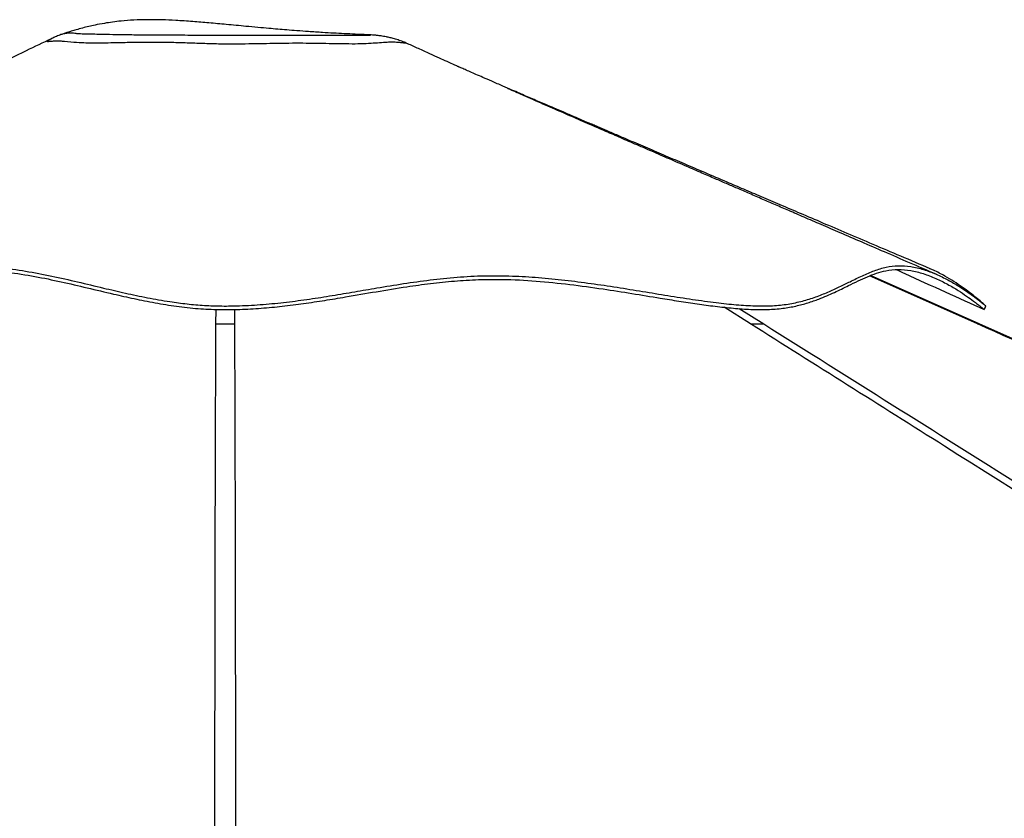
# Model space of a CAD drawing. Header units: millimetres. Extents: x 20 to 26059, y 28 to 17638.
# Tile 38 of 73: x 12293 to 13284, y 7490 to 8294. Entities that reach past the tile are written whole.
import ezdxf

# ---------------------------------------------------------------- set-up
doc = ezdxf.new("R2010")
doc.units = ezdxf.units.MM

msp = doc.modelspace()

# ---------------------------------------------------------------- linework, layer by layer
at = {"color": 7, "linetype": 'Continuous', "lineweight": 25, "ltscale": 2}
for p, q in [((12642.88, 8278.96), (12642.76, 8278.96)), ((13258.97, 7987.87), (13149.46, 8036.6))]:
    msp.add_line(p, q, dxfattribs=at)
at = {"color": 8, "linetype": 'Continuous', "lineweight": 25, "ltscale": 2}
for p, q in [((13257.29, 7987.83), (13148.6, 8036.27)), ((12490.51, 7987.83), (12490.63, 8002.5)), ((12509.08, 8002.5), (12509.2, 7987.83)), ((13028.83, 7987.83), (13002.1, 8004.74)), ((13017.33, 8003.35), (13042.05, 7987.83))]:
    msp.add_line(p, q, dxfattribs=at)
at = {"color": 7, "linetype": 'Continuous', "lineweight": 25, "ltscale": 2, "flags": 128}
msp.add_lwpolyline([(15919.73, 6804.9), (14036.02, 7642.3), (13258.96, 7987.85)], dxfattribs=at)
at = {"color": 7, "linetype": 'Continuous', "lineweight": 25, "ltscale": 2}
for points, knots in [([(12642.76, 8278.96), (12642.72, 8278.97), (12638.72, 8279.12), (12630.99, 8279.47), (12619.77, 8280.01), (12608.77, 8280.6), (12596.84, 8281.3), (12584.49, 8282.1), (12572.51, 8282.97), (12562.18, 8283.77), (12552.78, 8284.54), (12543.13, 8285.38), (12532.44, 8286.34), (12518.18, 8287.68), (12501.72, 8289.26), (12483.86, 8290.93), (12466.92, 8292.35), (12451.11, 8293.41), (12435.96, 8294.04), (12421.85, 8294.2), (12408.14, 8293.82), (12396.35, 8292.94), (12386.48, 8291.8), (12377.71, 8290.46), (12369.79, 8288.96), (12362.45, 8287.33), (12356.12, 8285.76), (12350.21, 8284.13), (12345.21, 8282.63), (12341.19, 8281.36), (12338.95, 8280.64), (12337.97, 8280.31), (12337.91, 8280.29)], [0, 0, 0, 0, 0.000451, 0.038416, 0.074141, 0.108051, 0.144282, 0.189832, 0.228529, 0.261194, 0.290419, 0.320071, 0.355112, 0.39418, 0.458247, 0.51402, 0.566216, 0.621151, 0.665821, 0.711628, 0.756827, 0.798231, 0.826469, 0.85434, 0.886683, 0.908233, 0.931121, 0.953436, 0.971331, 0.985568, 0.999206, 1, 1, 1, 1]), ([(12337.78, 8280.24), (12336.69, 8279.87), (12334.16, 8279.03), (12329.84, 8277.31), (12326.53, 8275.91), (12324.76, 8275.01), (12324.66, 8274.96)], [0, 0, 0, 0, 0.259955, 0.601706, 0.977801, 1, 1, 1, 1]), ([(12337.78, 8280.24), (12337.78, 8280.24), (12337.76, 8280.25), (12337.85, 8280.26), (12337.92, 8280.27)], [0, 0, 0, 0, 0.225001, 1, 1, 1, 1]), ([(12683.67, 8269.91), (12682.54, 8270.41), (12679.72, 8271.7), (12675.18, 8273.36), (12670.32, 8274.9), (12665.99, 8276.03), (12662.32, 8276.83), (12659.32, 8277.39), (12656.86, 8277.77), (12654.78, 8278.05), (12652.97, 8278.26), (12651.3, 8278.43), (12649.63, 8278.57), (12647.78, 8278.71), (12645.56, 8278.84), (12643.85, 8278.92), (12642.88, 8278.96)], [0, 0, 0, 0, 0.06148, 0.15467, 0.240869, 0.316993, 0.380803, 0.433801, 0.479957, 0.523511, 0.568588, 0.618114, 0.677232, 0.753208, 0.859848, 1, 1, 1, 1]), ([(12324.82, 8275.04), (12316.37, 8270.98), (12296.96, 8261.65), (12265.82, 8246.68), (12230.93, 8229.92), (12194.26, 8212.3), (12155.8, 8193.84), (12115.59, 8174.52), (12073.62, 8154.37), (12029.91, 8133.37), (11984.48, 8111.55), (11937.34, 8088.91), (11888.51, 8065.45), (11855.42, 8049.56), (11838.59, 8041.47)], [0, 0, 0, 0, 0.052796, 0.121257, 0.19324, 0.268748, 0.347784, 0.430352, 0.516453, 0.606088, 0.69926, 0.795968, 0.896214, 1, 1, 1, 1]), ([(12551.88, 8270.18), (12547.26, 8270.1), (12538.01, 8269.93), (12523.68, 8269.68), (12508.66, 8269.49), (12493.09, 8269.62), (12477.19, 8270.08), (12461.54, 8270.64), (12444.98, 8271.21), (12427.54, 8271.42), (12409.57, 8271.25), (12394.28, 8270.92), (12381.95, 8270.64), (12372.22, 8270.5), (12363.51, 8270.5), (12353.67, 8270.8), (12345.32, 8271.41), (12335.06, 8272.37), (12335.06, 8272.37), (12335.06, 8272.37)], [0, 0, 0, 0, 0.054422, 0.10894, 0.163262, 0.222685, 0.282424, 0.342399, 0.402146, 0.475803, 0.549548, 0.622996, 0.674088, 0.725459, 0.776964, 0.828239, 0.91411, 1, 1, 1, 1, 1]), ([(13209.4, 8043.47), (13199.56, 8047.67), (13180.44, 8055.82), (13152.63, 8067.68), (13126.55, 8078.8), (13102.2, 8089.19), (13079.71, 8098.79), (13059.04, 8107.61), (13040, 8115.73), (13022.19, 8123.33), (13003.22, 8131.43), (12983.32, 8139.92), (12962.82, 8148.68), (12943.68, 8156.85), (12925.15, 8164.77), (12909.08, 8171.64), (12895.43, 8177.48), (12884.84, 8182.01), (12876.39, 8185.63), (12869.98, 8188.37), (12864.66, 8190.65), (12858.42, 8193.32), (12850.3, 8196.8), (12841, 8200.79), (12831.48, 8204.88), (12823.2, 8208.43), (12815.98, 8211.53), (12809.27, 8214.42), (12802.62, 8217.28), (12795.7, 8220.26), (12787.97, 8223.59), (12778.74, 8227.58), (12768.92, 8231.83), (12759.61, 8235.88), (12752.58, 8238.94), (12746.7, 8241.51), (12741.35, 8243.86), (12737.65, 8245.49), (12735.76, 8246.32), (12734.86, 8246.72), (12734.77, 8246.75), (12733.85, 8247.15), (12731.75, 8248.09), (12728.19, 8249.68), (12722.68, 8252.17), (12714.98, 8255.66), (12705.37, 8260.03), (12694.74, 8264.87), (12687.26, 8268.27), (12683.66, 8269.91)], [0, 0, 0, 0, 0.054558, 0.10592, 0.154085, 0.199052, 0.240818, 0.27872, 0.313581, 0.346352, 0.377402, 0.418771, 0.456622, 0.491052, 0.524915, 0.559534, 0.580456, 0.600884, 0.618525, 0.627543, 0.636686, 0.648332, 0.662558, 0.68235, 0.700561, 0.716047, 0.728906, 0.741351, 0.754288, 0.767105, 0.781402, 0.799224, 0.820649, 0.838183, 0.852538, 0.865006, 0.87597, 0.886206, 0.890612, 0.894757, 0.898858, 0.903317, 0.90878, 0.915619, 0.927199, 0.941812, 0.959579, 0.980558, 1, 1, 1, 1]), ([(13215.69, 8037.83), (13206.68, 8041.72), (13189.31, 8049.23), (13164.2, 8060.07), (13141, 8070.09), (13119.73, 8079.29), (13100.47, 8087.61), (13083.23, 8095.06), (13067.91, 8101.68), (13054.13, 8107.64), (13040.89, 8113.36), (13028.08, 8118.9), (13015.82, 8124.2), (13004.32, 8129.18), (12992.47, 8134.3), (12979.15, 8140.07), (12963.83, 8146.7), (12946.99, 8153.99), (12929.6, 8161.52), (12912.65, 8168.87), (12896.6, 8175.83), (12881.44, 8182.41), (12868.57, 8188.01), (12857.78, 8192.69), (12848.91, 8196.55), (12840.2, 8200.35), (12831.33, 8204.21), (12821.97, 8208.29), (12812.25, 8212.54), (12803.62, 8216.32), (12796.68, 8219.36), (12791.71, 8221.54), (12788.01, 8223.16), (12785.75, 8224.15), (12784.5, 8224.7), (12784.37, 8224.75), (12784.32, 8224.77)], [0, 0, 0, 0, 0.061785, 0.119174, 0.172161, 0.220742, 0.264912, 0.303994, 0.338813, 0.369766, 0.398363, 0.429523, 0.457546, 0.482441, 0.508451, 0.539088, 0.574368, 0.614304, 0.655389, 0.694412, 0.731372, 0.766269, 0.799207, 0.820457, 0.84097, 0.860746, 0.88091, 0.902955, 0.92692, 0.950105, 0.964499, 0.976228, 0.985376, 0.990872, 0.995628, 1, 1, 1, 1]), ([(11796.77, 8002.24), (11796.8, 8002.26), (11796.9, 8002.35), (11798.09, 8003.42), (11800.56, 8005.56), (11804.6, 8008.95), (11810.12, 8013.42), (11816.52, 8018.4), (11824.26, 8024.1), (11833.22, 8030.19), (11843.1, 8036.03), (11851.93, 8040.19), (11859.23, 8042.33), (11865.16, 8042.83), (11870.51, 8042.08), (11876.33, 8039.75), (11882.57, 8035.23), (11889.15, 8029.26), (11895.64, 8023.51), (11902.04, 8018.46), (11909.07, 8013.91), (11916.72, 8010.05), (11924.92, 8006.92), (11934.5, 8004.42), (11945.53, 8002.74), (11958.01, 8002.1), (11971.86, 8002.46), (11986.99, 8003.81), (12004.54, 8006.19), (12024.4, 8009.64), (12046.48, 8014.05), (12073.24, 8019.73), (12104.84, 8026.49), (12138.25, 8032.97), (12168.94, 8037.85), (12196.69, 8041.09), (12224.75, 8042.92), (12252.86, 8042.63), (12280.82, 8040.18), (12308.03, 8035.96), (12334.6, 8030.43), (12360.87, 8024.28), (12385.33, 8018.4), (12408.1, 8013.25), (12429.16, 8009.03), (12450.68, 8005.55), (12472.17, 8003.15), (12493.51, 8002.16), (12514.72, 8002.39), (12536.05, 8003.6), (12557.55, 8005.64), (12578.89, 8008.35), (12600.05, 8011.54), (12624.46, 8015.61), (12651.99, 8020.41), (12680.4, 8025.1), (12706.53, 8028.71), (12730.5, 8031.19), (12754.66, 8032.68), (12782.1, 8032.94), (12812.88, 8031.3), (12846.7, 8027.84), (12878.91, 8023.38), (12909.33, 8018.57), (12934.77, 8014.36), (12956.67, 8010.82), (12975.12, 8008.03), (12993.5, 8005.56), (13011.59, 8003.62), (13029.33, 8002.39), (13045.98, 8002.18), (13061.05, 8003.34), (13074.51, 8005.79), (13086.54, 8009.02), (13099.63, 8013.6), (13113.33, 8019.56), (13126.15, 8025.9), (13137.04, 8031.26), (13146.4, 8035.55), (13155.6, 8039.08), (13165.8, 8041.96), (13177.29, 8043.11), (13190.01, 8041.95), (13202.76, 8038.75), (13215.28, 8033.87), (13227.21, 8027.92), (13237.63, 8021.75), (13246.43, 8015.9), (13252.77, 8011.3), (13257.33, 8007.8), (13260.5, 8005.26), (13262.79, 8003.37), (13264.01, 8002.31), (13263.9, 8002.4), (13263.89, 8002.41)], [0, 0, 0, 0, 0.002567, 0.009784, 0.016992, 0.026665, 0.036353, 0.046056, 0.055749, 0.068584, 0.081419, 0.09424, 0.104126, 0.114032, 0.123946, 0.133842, 0.149753, 0.165668, 0.176338, 0.187009, 0.197672, 0.206092, 0.21451, 0.223116, 0.23172, 0.240172, 0.248625, 0.257387, 0.266151, 0.277031, 0.287932, 0.298826, 0.315568, 0.332315, 0.344844, 0.357375, 0.369896, 0.382783, 0.395692, 0.408591, 0.421038, 0.433487, 0.445932, 0.455422, 0.464933, 0.474423, 0.483884, 0.49277, 0.501657, 0.510869, 0.520084, 0.529567, 0.539062, 0.548553, 0.562997, 0.577443, 0.588658, 0.599882, 0.611097, 0.622301, 0.637628, 0.652969, 0.668308, 0.681686, 0.69506, 0.704068, 0.71308, 0.722083, 0.731755, 0.741425, 0.751399, 0.761373, 0.770506, 0.779653, 0.788795, 0.802818, 0.816845, 0.827014, 0.837183, 0.847391, 0.857597, 0.871228, 0.884882, 0.898525, 0.912518, 0.926517, 0.940511, 0.952556, 0.964598, 0.972745, 0.980896, 0.989039, 0.998708, 1, 1, 1, 1]), ([(12244.92, 8046.33), (12254.05, 8045.89), (12272.27, 8045.01), (12298.95, 8041.18), (12325.2, 8036.17), (12351.22, 8030.27), (12375.83, 8024.36), (12399.21, 8018.89), (12421.46, 8014.16), (12442.24, 8010.48), (12461.45, 8007.93), (12478.92, 8006.39), (12496.6, 8005.79), (12516.38, 8006.11), (12538.18, 8007.38), (12561.71, 8009.75), (12584.89, 8012.85), (12607.73, 8016.43), (12630.28, 8020.27), (12654.13, 8024.4), (12679.37, 8028.56), (12706.18, 8032.35), (12733.29, 8035.17), (12760.85, 8036.64), (12788.3, 8036.37), (12815.35, 8034.73), (12841.82, 8032.11), (12868.18, 8028.72), (12894.34, 8024.8), (12920.18, 8020.61), (12945.58, 8016.42), (12970.37, 8012.52), (12993.42, 8009.33), (13014.53, 8007.09), (13033.5, 8005.9), (13050.88, 8005.88), (13066.76, 8007.64), (13081.26, 8010.78), (13094.56, 8014.98), (13106.83, 8019.88), (13118.25, 8025.15), (13129.74, 8030.83), (13141.39, 8036.54), (13153.38, 8041.67), (13165.33, 8045.34), (13177.49, 8046.9), (13190.16, 8045.93), (13202.95, 8042.86), (13215.59, 8038.11), (13227.59, 8032.25), (13237.84, 8026.27), (13246.31, 8020.74), (13253.08, 8015.94), (13258.65, 8011.72), (13262.5, 8008.62), (13264.67, 8006.81), (13265.63, 8005.97), (13265.58, 8006.02), (13265.57, 8006.03)], [0, 0, 0, 0, 0.020157, 0.040212, 0.060157, 0.079995, 0.099725, 0.116082, 0.13236, 0.148552, 0.160645, 0.17269, 0.184713, 0.196872, 0.213201, 0.229609, 0.2461, 0.262668, 0.279321, 0.296057, 0.316241, 0.336538, 0.356954, 0.37749, 0.39809, 0.417394, 0.436697, 0.455994, 0.475284, 0.494559, 0.513818, 0.533056, 0.552263, 0.56931, 0.586326, 0.603137, 0.619859, 0.63672, 0.65372, 0.670847, 0.688106, 0.705492, 0.72651, 0.747695, 0.769051, 0.790566, 0.81204, 0.834498, 0.856994, 0.879507, 0.902003, 0.919642, 0.937231, 0.954747, 0.972171, 0.985301, 0.998364, 1, 1, 1, 1]), ([(13175.39, 8042.51), (13178.24, 8041.22), (13194.69, 8033.76), (13224.18, 8020.38), (13250.83, 8008.3), (13263.87, 8002.38)], [0, 0, 0, 0, 0.096615, 0.5576147, 1, 1, 1, 1]), ([(13265.49, 8006.1), (13265.15, 8006.41), (13264.35, 8007.13), (13261.11, 8009.95), (13256.04, 8014.17), (13249.55, 8019.28), (13241.98, 8024.84), (13233.54, 8030.57), (13223.83, 8036.4), (13215.69, 8040.88), (13210.53, 8042.88), (13209.36, 8043.34)], [0, 0, 0, 0, 0.08971, 0.209702, 0.330087, 0.450738, 0.571476, 0.69221, 0.812809, 0.957178, 1, 1, 1, 1]), ([(13264, 8002.26), (13264.28, 8002.87), (13264.83, 8004.1), (13265.39, 8005.33), (13265.67, 8005.94)], [0, 0, 0, 0, 0.499976, 1, 1, 1, 1]), ([(12490.51, 7987.83), (12491.95, 7987.83), (12494.89, 7987.83), (12499.59, 7987.83), (12504.45, 7987.83), (12507.6, 7987.83), (12509.2, 7987.83)], [0, 0, 0, 0, 0.2383554, 0.4834216, 0.7373548, 1, 1, 1, 1]), ([(14965.6, 6769.33), (14676.2, 6951.31), (14095.53, 7316.45), (13449.68, 7722.53), (13093.86, 7946.84), (13028.83, 7987.83)], [0, 0, 0, 0, 0.4481331, 0.8991392, 1, 1, 1, 1]), ([(13028.83, 7987.83), (13030.18, 7987.83), (13032.91, 7987.83), (13036.54, 7987.83), (13039.74, 7987.83), (13041.27, 7987.83), (13042.05, 7987.83)], [0, 0, 0, 0, 0.238357, 0.483428, 0.737356, 1, 1, 1, 1]), ([(15997.57, 6769.33), (15588.22, 6951.31), (14766.89, 7316.45), (13853.43, 7722.53), (13349.41, 7946.84), (13257.29, 7987.83)], [0, 0, 0, 0, 0.448133, 0.899139, 1, 1, 1, 1])]:
    msp.add_open_spline(points, degree=3, knots=knots, dxfattribs=at)
at = {"color": 8, "linetype": 'Continuous', "lineweight": 25, "ltscale": 2}
for points, knots in [([(12337.92, 8280.27), (12338.3, 8280.36), (12339.12, 8280.54), (12342.7, 8280.92), (12346.24, 8280.91), (12349.07, 8280.54), (12350.79, 8280.29), (12353.88, 8280.12), (12359.35, 8280), (12366.67, 8279.8), (12374.62, 8279.61), (12384.93, 8279.42), (12395.16, 8279.24), (12405.67, 8279.07), (12414.48, 8278.99), (12423.99, 8278.94), (12434.12, 8278.9), (12444.78, 8278.85), (12456.34, 8278.78), (12468.62, 8278.69), (12481.64, 8278.58), (12494.82, 8278.49), (12509.1, 8278.44), (12524.4, 8278.45), (12534.86, 8278.47), (12540.13, 8278.48)], [0, 0, 0, 0, 0.034387, 0.072493, 0.149259, 0.182985, 0.199963, 0.216911, 0.263914, 0.31095, 0.358586, 0.406232, 0.480795, 0.518649, 0.556488, 0.594441, 0.632405, 0.671622, 0.710844, 0.755053, 0.799275, 0.844386, 0.889451, 0.944168, 1, 1, 1, 1]), ([(12540.13, 8278.48), (12542.31, 8278.48), (12548.36, 8278.5), (12557.96, 8278.51), (12568.84, 8278.52), (12579.31, 8278.51), (12590.28, 8278.5), (12601.53, 8278.5), (12612.86, 8278.54), (12623.16, 8278.63), (12630.88, 8278.7), (12636.21, 8278.72), (12639.8, 8278.72), (12642.61, 8278.7), (12644.87, 8278.68), (12646.22, 8278.67), (12646.3, 8278.72), (12645.21, 8278.83), (12644.05, 8278.92), (12642.96, 8278.95), (12642.88, 8278.96)], [0, 0, 0, 0, 0.0318, 0.088363, 0.14494, 0.202914, 0.260897, 0.334632, 0.408348, 0.484744, 0.561085, 0.606278, 0.651471, 0.697987, 0.744506, 0.806126, 0.867762, 0.931355, 0.994934, 1, 1, 1, 1]), ([(12335.06, 8272.37), (12335.06, 8272.37), (12335.06, 8272.37), (12331.48, 8272.8), (12327.66, 8272.58), (12323.04, 8272.11), (12321.23, 8271.84), (12320.65, 8271.98), (12320.99, 8272.53), (12322.36, 8273.61), (12323.79, 8274.59), (12324.56, 8274.89), (12324.68, 8274.94)], [0, 0, 0, 0, 0.000001, 0.108122, 0.216963, 0.362044, 0.511091, 0.570853, 0.704807, 0.838986, 0.974989, 1, 1, 1, 1]), ([(12683.65, 8269.88), (12683.68, 8269.87), (12683.76, 8269.85), (12681.53, 8270.32), (12677.92, 8270.85), (12673.58, 8271.29), (12668.53, 8271.5), (12662.52, 8271.38), (12655.47, 8270.85), (12646.8, 8270.16), (12636.54, 8269.69), (12625.27, 8269.64), (12613.41, 8269.84), (12601.32, 8270.07), (12588.23, 8270.3), (12574.55, 8270.4), (12562.36, 8270.34), (12554.69, 8270.22), (12551.88, 8270.18)], [0, 0, 0, 0, 0.044396, 0.116115, 0.17319, 0.230289, 0.288337, 0.346389, 0.416333, 0.486241, 0.558753, 0.631275, 0.692305, 0.758856, 0.825411, 0.893163, 0.960909, 1, 1, 1, 1]), ([(12489.25, 6808.19), (12489.31, 6977.22), (12489.45, 7329.4), (12489.53, 7722.53), (12490.36, 7946.84), (12490.51, 7987.83)], [0, 0, 0, 0, 0.429949, 0.895816, 1, 1, 1, 1]), ([(12509.2, 7987.83), (12509.39, 7933.63), (12509.94, 7775.29), (12510.24, 7408.93), (12510.4, 7070.5), (12510.45, 6836.13), (12510.46, 6809.86)], [0, 0, 0, 0, 0.1379434, 0.4029888, 0.9330821, 1, 1, 1, 1]), ([(13042.05, 7987.83), (13128.31, 7933.63), (13380.29, 7775.29), (13963.12, 7408.93), (14499.66, 7071.67), (14870.63, 6838.47), (14910.56, 6813.37)], [0, 0, 0, 0, 0.138355, 0.404192, 0.935869, 1, 1, 1, 1]), ([(13257.29, 7987.83), (13257.73, 7987.83), (13258.62, 7987.83), (13259.1, 7987.83), (13258.96, 7987.83), (13258.95, 7987.83)], [0, 0, 0, 0, 0.47666, 0.966752, 1, 1, 1, 1])]:
    msp.add_open_spline(points, degree=3, knots=knots, dxfattribs=at)

doc.saveas('drawing.dxf')
